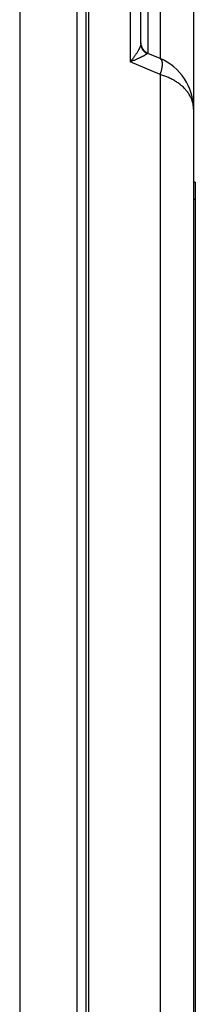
# Model space of a CAD drawing. Header units: inches. Extents: x 0 to 34, y 0 to 22.
# Tile 75 of 80: x 29.4 to 29.7, y 13.9 to 15.6. Entities that reach past the tile are written whole.
import ezdxf

# ---------------------------------------------------------------- set-up
doc = ezdxf.new("R2010")
doc.units = ezdxf.units.IN
doc.header["$LTSCALE"] = 1.87
doc.header["$MEASUREMENT"] = 0
doc.layers.get('0').update_dxf_attribs({"linetype": 'CONTINUOUS'})

msp = doc.modelspace()

# ---------------------------------------------------------------- linework, layer by layer
at = {"color": 7, "linetype": 'CONTINUOUS'}
for p, q in [((29.4897, 11.4705), (29.4897, 16.7818)), ((29.5055, 12.6137), (29.5055, 16.696)), ((29.5097, 12.6137), (29.5097, 16.696)), ((29.6907, 16.5855), (29.6907, 11.1266)), ((29.3905, 16.4684), (29.3905, 13.0158)), ((29.5814, 15.8669), (29.5814, 15.5072)), ((29.6328, 15.8611), (29.6328, 15.513)), ((29.6119, 15.8523), (29.6119, 15.5219)), ((29.5997, 15.5386), (29.5997, 15.8355)), ((29.6328, 15.513), (29.6119, 15.5219)), ((29.6328, 15.4854), (29.5814, 15.5072)), ((29.6937, 15.2991), (29.6907, 15.2991)), ((29.6937, 15.2991), (29.6937, 13.2991)), ((29.6937, 15.2691), (29.6907, 15.2691))]:
    msp.add_line(p, q, dxfattribs=at)
for centre, radius, start, end in [((29.6197, 15.5403), 0.02, 180, 247), ((29.5957, 15.4256), 0.095, 0, 67.0074)]:
    msp.add_arc(centre, radius, start, end, dxfattribs=at)
for points, knots in [([(29.5997, 15.5386), (29.5997, 15.5384), (29.5996, 15.538), (29.5995, 15.5372), (29.5994, 15.5364), (29.5991, 15.5355), (29.5988, 15.5345), (29.5984, 15.5334), (29.5979, 15.5322), (29.5972, 15.5308), (29.5965, 15.5294), (29.5957, 15.5279), (29.5948, 15.5262), (29.5937, 15.5244), (29.5925, 15.5225), (29.5913, 15.5206), (29.5898, 15.5185), (29.5883, 15.5163), (29.5867, 15.5141), (29.585, 15.5118), (29.5832, 15.5095), (29.582, 15.508), (29.5814, 15.5072)], [0, 0, 0, 0, 0.016422, 0.036527, 0.059308, 0.085017, 0.113911, 0.146231, 0.182183, 0.221961, 0.265718, 0.313577, 0.365611, 0.421848, 0.482234, 0.546646, 0.614873, 0.686625, 0.761523, 0.839075, 0.918739, 1, 1, 1, 1]), ([(29.5997, 15.5386), (29.5997, 15.5382), (29.5997, 15.5374), (29.5998, 15.5362), (29.6, 15.535), (29.6003, 15.5337), (29.6007, 15.5326), (29.6011, 15.5314), (29.6016, 15.5303), (29.6022, 15.5292), (29.6029, 15.5281), (29.6036, 15.5271), (29.6044, 15.5261), (29.6053, 15.5252), (29.6062, 15.5243), (29.6072, 15.5235), (29.6082, 15.5228), (29.6093, 15.5221), (29.6101, 15.5217), (29.6104, 15.5215)], [0, 0, 0, 0, 0.056135, 0.114474, 0.172847, 0.231269, 0.289755, 0.348319, 0.406974, 0.465729, 0.524595, 0.58358, 0.642689, 0.701925, 0.76129, 0.820784, 0.880404, 0.940145, 1, 1, 1, 1]), ([(29.6104, 15.5215), (29.6104, 15.5214), (29.6102, 15.5212), (29.6098, 15.5209), (29.6094, 15.5205), (29.6088, 15.5201), (29.6081, 15.5196), (29.6073, 15.5191), (29.6064, 15.5185), (29.6053, 15.5179), (29.6041, 15.5173), (29.6028, 15.5166), (29.6012, 15.5158), (29.5996, 15.515), (29.5978, 15.5142), (29.5958, 15.5133), (29.5937, 15.5123), (29.5914, 15.5114), (29.5891, 15.5103), (29.5866, 15.5093), (29.584, 15.5083), (29.5823, 15.5076), (29.5814, 15.5072)], [0, 0, 0, 0, 0.012055, 0.026939, 0.044935, 0.066324, 0.091397, 0.120438, 0.153689, 0.191351, 0.233609, 0.280636, 0.332541, 0.389375, 0.451111, 0.517647, 0.588783, 0.664235, 0.743621, 0.826427, 0.912077, 1, 1, 1, 1]), ([(29.6119, 15.5219), (29.6117, 15.522), (29.6115, 15.522), (29.6112, 15.522), (29.6109, 15.5219), (29.6107, 15.5218), (29.6105, 15.5216), (29.6104, 15.5215)], [0, 0, 0, 0, 0.215575, 0.406461, 0.58985, 0.783019, 1, 1, 1, 1]), ([(29.6328, 15.513), (29.633, 15.5129), (29.6333, 15.5128), (29.6339, 15.5124), (29.6343, 15.5119), (29.6348, 15.5114), (29.6351, 15.5107), (29.6355, 15.51), (29.6358, 15.5092), (29.636, 15.5083), (29.6362, 15.5074), (29.6364, 15.5064), (29.6364, 15.5053), (29.6365, 15.5042), (29.6365, 15.503), (29.6364, 15.5017), (29.6363, 15.5004), (29.6362, 15.499), (29.636, 15.4976), (29.6357, 15.4962), (29.6355, 15.4947), (29.6351, 15.4932), (29.6347, 15.4917), (29.6343, 15.4901), (29.6338, 15.4886), (29.6333, 15.487), (29.633, 15.4859), (29.6328, 15.4854)], [0, 0, 0, 0, 0.02081, 0.042447, 0.064949, 0.088666, 0.113881, 0.14081, 0.169608, 0.200385, 0.23321, 0.268116, 0.305105, 0.344153, 0.385212, 0.428221, 0.473096, 0.519741, 0.568062, 0.617975, 0.669387, 0.722179, 0.776169, 0.831152, 0.886918, 0.943253, 1, 1, 1, 1]), ([(29.6907, 15.4256), (29.6907, 15.4266), (29.6906, 15.4286), (29.6903, 15.4317), (29.6898, 15.4347), (29.689, 15.4377), (29.6881, 15.4406), (29.687, 15.4435), (29.6857, 15.4464), (29.6842, 15.4492), (29.6826, 15.4519), (29.6807, 15.4546), (29.6787, 15.4572), (29.6766, 15.4596), (29.6743, 15.462), (29.6719, 15.4644), (29.6694, 15.4666), (29.6668, 15.4687), (29.664, 15.4707), (29.6612, 15.4726), (29.6583, 15.4745), (29.6553, 15.4762), (29.6523, 15.4778), (29.6491, 15.4793), (29.646, 15.4807), (29.6427, 15.4821), (29.6395, 15.4833), (29.6361, 15.4844), (29.6339, 15.4851), (29.6328, 15.4854)], [0, 0, 0, 0, 0.03416, 0.068384, 0.102683, 0.137121, 0.171759, 0.206646, 0.241818, 0.277303, 0.313121, 0.349268, 0.385729, 0.422489, 0.459546, 0.496901, 0.534547, 0.572465, 0.61063, 0.648996, 0.687503, 0.726109, 0.764835, 0.803713, 0.842748, 0.881918, 0.921192, 0.960516, 1, 1, 1, 1]), ([(29.6328, 15.4854), (29.6328, 15.2188), (29.6328, 14.6855), (29.6328, 13.8856), (29.6328, 13.3524), (29.6328, 13.0858)], [0, 0, 0, 0, 0.333333, 0.666668, 1, 1, 1, 1])]:
    msp.add_open_spline(points, degree=3, knots=knots, dxfattribs=at)
msp.add_open_spline([(29.5997, 15.5387), (29.5997, 15.5386), (29.5997, 15.5386), (29.5997, 15.5386)], degree=3, dxfattribs=at)

doc.saveas('drawing.dxf')
